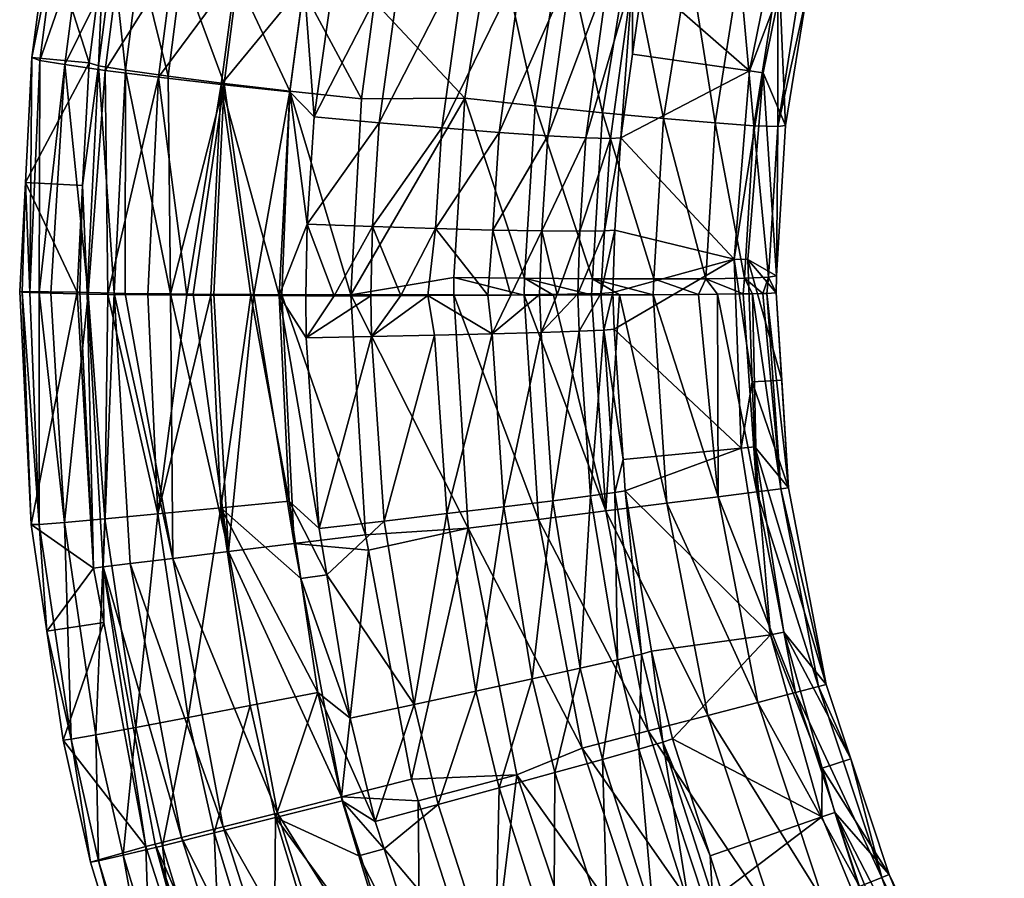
# Model space of a CAD drawing. Extents: x -0.182 to 0.135, y -0.168 to 0.
# Tile 2 of 256: x -0.18213 to -0.17555, y -0.04223 to -0.03649. Entities that reach past the tile are written whole.
import ezdxf

# ---------------------------------------------------------------- set-up
doc = ezdxf.new("R2010")
doc.units = 0
doc.layers.add('mesh', color=7, linetype='CONTINUOUS')

msp = doc.modelspace()

# ---------------------------------------------------------------- meshes
at = {"layer": 'mesh'}
mesh = msp.add_polyface(dxfattribs=at)
corners = [(-0.1818927, -0.0359369, -0.2759423), (-0.1819446, -0.0359141, -0.276412), (-0.181673, -0.0346017, -0.2763717), (-0.1807858, -0.0369195, -0.2746213), (-0.1810161, -0.0383289, -0.2747147), (-0.1812068, -0.0368704, -0.27483), (-0.1816763, -0.0383214, -0.275209), (-0.181833, -0.0367874, -0.2755226), (-0.1815632, -0.0368255, -0.2751368), (-0.1820046, -0.0383137, -0.275756), (-0.1819997, -0.0367586, -0.2759637), (-0.1820672, -0.0383105, -0.2759978), (-0.1820527, -0.0367407, -0.2764328), (-0.1820964, -0.037576, -0.2764489), (-0.1817278, -0.0359767, -0.2755007), (-0.1814599, -0.0360311, -0.2751146), (-0.1811058, -0.0360968, -0.2748079), (-0.1806873, -0.0361695, -0.2745996), (-0.1814421, -0.0345886, -0.2754548), (-0.1811796, -0.034671, -0.2750681), (-0.1808317, -0.0347721, -0.2747615), (-0.1804202, -0.0348857, -0.2745541), (-0.1816072, -0.0367945, -0.3209019), (-0.1816704, -0.0367751, -0.3204139), (-0.1817136, -0.0375947, -0.3203983), (-0.1810488, -0.0361478, -0.321778), (-0.1811413, -0.0368654, -0.3217583), (-0.1807669, -0.0369127, -0.3220747), (-0.1813327, -0.0360915, -0.3213787), (-0.1814272, -0.0368252, -0.3213593), (-0.1815111, -0.0360499, -0.3209209), (-0.1815732, -0.0360254, -0.3204323), (-0.1810546, -0.0347238, -0.3214228), (-0.1812286, -0.034662, -0.3209638), (-0.1815453, -0.0383234, -0.2750709), (-0.1816829, -0.0383117, -0.3208708), (-0.1815032, -0.038316, -0.3213279), (-0.1811266, -0.0383209, -0.3218193), (-0.1813011, -0.0346945, -0.3204718)]
mesh.append_faces([[corners[k] for k in face] for face in [(0, 1, 2, 2), (3, 4, 5, 5), (6, 7, 8, 8), (9, 10, 7, 7), (11, 12, 10, 10), (11, 13, 12, 12), (0, 12, 1, 1), (0, 10, 12, 12), (14, 10, 0, 0), (14, 7, 10, 10), (15, 7, 14, 14), (15, 8, 7, 7), (16, 8, 15, 15), (16, 5, 8, 8), (17, 5, 16, 16), (17, 3, 5, 5), (18, 14, 0, 0), (19, 15, 14, 14), (20, 16, 15, 15), (21, 17, 16, 16), (22, 23, 24, 24), (25, 26, 27, 27), (28, 26, 25, 25), (28, 29, 26, 26), (30, 29, 28, 28), (30, 22, 29, 29), (31, 22, 30, 30), (31, 23, 22, 22), (32, 28, 25, 25), (33, 30, 28, 28), (23, 12, 13, 13), (23, 1, 12, 12), (31, 1, 23, 23), (31, 2, 1, 1), (34, 8, 5, 5), (24, 35, 22, 22), (36, 29, 22, 22), (26, 37, 27, 27), (29, 37, 26, 26), (38, 31, 30, 30), (38, 2, 31, 31)]])
mesh = msp.add_polyface(dxfattribs=at)
corners = [(-0.1803988, -0.0383319, -0.2745536), (-0.1807858, -0.0369195, -0.2746213), (-0.1803264, -0.0369695, -0.2745235), (-0.1802305, -0.0362449, -0.2745026), (-0.1806873, -0.0361695, -0.2745996), (-0.1799707, -0.0350046, -0.2744589), (-0.1795617, -0.0359685, -0.2744913), (-0.1799891, -0.035889, -0.2744759), (-0.1792786, -0.0347809, -0.2744475), (-0.1801645, -0.0371362, -0.2745125), (-0.1797304, -0.0371754, -0.2745264), (-0.1802111, -0.0378539, -0.274529), (-0.1784484, -0.0361568, -0.2750995), (-0.1789273, -0.0372406, -0.2748452), (-0.1787705, -0.036106, -0.2748115), (-0.1786007, -0.0372631, -0.2751334), (-0.1791482, -0.0360422, -0.2746051), (-0.178507, -0.0349891, -0.2747695), (-0.1793106, -0.0372108, -0.2746393), (-0.1788755, -0.0348918, -0.2745626), (-0.179775, -0.0378699, -0.2745423), (-0.1799181, -0.0383274, -0.3223603), (-0.1798472, -0.0370168, -0.3223892), (-0.1803266, -0.0369642, -0.3222894), (-0.1807669, -0.0369127, -0.3220747), (-0.1805684, -0.038325, -0.3221927), (-0.1802387, -0.0362898, -0.3223086), (-0.1797618, -0.0363669, -0.3224077), (-0.1806766, -0.0362152, -0.3220943), (-0.1810488, -0.0361478, -0.321778), (-0.1799801, -0.0350328, -0.3223522), (-0.179511, -0.0351559, -0.3224495), (-0.1804107, -0.0349151, -0.3221389), (-0.1807763, -0.0348099, -0.3218226), (-0.1791556, -0.0370111, -0.3224454), (-0.1787577, -0.038216, -0.3223999), (-0.1786868, -0.0370623, -0.3224256), (-0.1789618, -0.0358182, -0.3224815), (-0.1785015, -0.0359146, -0.3224599), (-0.1788335, -0.0352781, -0.3225008)]
mesh.append_faces([[corners[k] for k in face] for face in [(0, 1, 2, 2), (3, 1, 4, 4), (3, 2, 1, 1), (5, 3, 4, 4), (6, 7, 8, 8), (6, 9, 7, 7), (10, 9, 6, 6), (10, 11, 9, 9), (12, 13, 14, 14), (15, 13, 12, 12), (14, 16, 17, 17), (14, 18, 16, 16), (13, 18, 14, 14), (16, 6, 19, 19), (16, 10, 6, 6), (18, 10, 16, 16), (18, 20, 10, 10), (21, 22, 23, 23), (24, 25, 23, 23), (26, 22, 27, 27), (26, 23, 22, 22), (28, 23, 26, 26), (28, 24, 23, 23), (29, 24, 28, 28), (30, 27, 31, 31), (30, 26, 27, 27), (32, 26, 30, 30), (32, 28, 26, 26), (33, 29, 28, 28), (34, 35, 36, 36), (37, 36, 38, 38), (37, 34, 36, 36), (39, 37, 38, 38), (7, 3, 5, 5), (9, 3, 7, 7), (9, 2, 3, 3), (11, 2, 9, 9), (31, 37, 39, 39), (27, 37, 31, 31), (27, 34, 37, 37), (27, 22, 34, 34)]])
mesh = msp.add_polyface(dxfattribs=at)
corners = [(-0.1781128, -0.0372775, -0.2763225), (-0.1780345, -0.0362092, -0.2758566), (-0.178035, -0.0367166, -0.2763034), (-0.1781824, -0.0372821, -0.275892), (-0.1779645, -0.036208, -0.276286), (-0.1777158, -0.0351557, -0.2762404), (-0.1783479, -0.0372772, -0.2754885), (-0.1781987, -0.0361918, -0.2754541), (-0.1786007, -0.0372631, -0.2751334), (-0.1784484, -0.0361568, -0.2750995), (-0.1770631, -0.0372017, -0.3209035), (-0.1770105, -0.0371952, -0.3204345), (-0.1768712, -0.0363267, -0.3204656), (-0.1786868, -0.0370623, -0.3224256), (-0.1783029, -0.0382193, -0.3222709), (-0.1782354, -0.0371088, -0.3222959), (-0.1769036, -0.0362003, -0.3209381), (-0.1768501, -0.0361957, -0.3204703), (-0.1770625, -0.0361818, -0.3213809), (-0.1772235, -0.0371956, -0.3213473), (-0.1773181, -0.0361411, -0.3217742), (-0.1774828, -0.0371773, -0.3217413), (-0.1776562, -0.0360807, -0.3220962), (-0.1778264, -0.0371478, -0.3220635), (-0.1780581, -0.0360037, -0.3223291), (-0.1785015, -0.0359146, -0.3224599), (-0.1767977, -0.0357467, -0.3209566), (-0.1767439, -0.0357432, -0.3204896), (-0.1769555, -0.0357225, -0.3213988), (-0.1772086, -0.0356717, -0.3217917), (-0.1775431, -0.0355973, -0.3221137), (-0.1779404, -0.0355032, -0.3223468), (-0.1783786, -0.0353949, -0.3224783), (-0.1772517, -0.0368283, -0.2947177), (-0.1770492, -0.0362919, -0.298207), (-0.1771612, -0.0368412, -0.298207), (-0.1769991, -0.0355894, -0.2947177), (-0.1769108, -0.035613, -0.298207)]
mesh.append_faces([[corners[k] for k in face] for face in [(0, 1, 2, 2), (0, 3, 1, 1), (1, 4, 2, 2), (1, 5, 4, 4), (1, 6, 7, 7), (3, 6, 1, 1), (7, 8, 9, 9), (6, 8, 7, 7), (10, 11, 12, 12), (13, 14, 15, 15), (16, 12, 17, 17), (16, 10, 12, 12), (18, 10, 16, 16), (18, 19, 10, 10), (20, 19, 18, 18), (20, 21, 19, 19), (22, 21, 20, 20), (22, 23, 21, 21), (24, 23, 22, 22), (24, 15, 23, 23), (25, 15, 24, 24), (25, 13, 15, 15), (26, 17, 27, 27), (26, 16, 17, 17), (28, 16, 26, 26), (28, 18, 16, 16), (29, 18, 28, 28), (29, 20, 18, 18), (30, 22, 20, 20), (31, 24, 22, 22), (32, 25, 24, 24), (33, 34, 35, 35), (36, 34, 33, 33), (36, 37, 34, 34), (34, 11, 35, 35), (34, 12, 11, 11), (37, 12, 34, 34), (37, 17, 12, 12), (2, 33, 0, 0), (4, 33, 2, 2), (4, 36, 33, 33)]])
mesh = msp.add_polyface(dxfattribs=at)
corners = [(-0.1805874, -0.0383313, -0.2745795), (-0.1807858, -0.0369195, -0.2746213), (-0.1803988, -0.0383319, -0.2745536), (-0.1808562, -0.0383298, -0.2746642), (-0.1810161, -0.0383289, -0.2747147), (-0.1819267, -0.0383161, -0.2755823), (-0.181833, -0.0367874, -0.2755226), (-0.1816763, -0.0383214, -0.275209), (-0.1820046, -0.0383137, -0.275756), (-0.1820672, -0.0383105, -0.2759978), (-0.1819997, -0.0367586, -0.2759637), (-0.1821173, -0.0383078, -0.2761911), (-0.1820964, -0.037576, -0.2764489), (-0.1820031, -0.0398611, -0.2760068), (-0.1818357, -0.0398482, -0.2755665), (-0.1807892, -0.0397513, -0.2746648), (-0.1812094, -0.0397915, -0.2748742), (-0.1803307, -0.0397062, -0.2745657), (-0.1807669, -0.0369127, -0.3220747), (-0.1809744, -0.0383222, -0.3219497), (-0.1808347, -0.0383232, -0.3220333), (-0.1805684, -0.038325, -0.3221927), (-0.1807366, -0.0400427, -0.3220442), (-0.1817136, -0.0375947, -0.3203983), (-0.1816704, -0.0367751, -0.3204139), (-0.1812068, -0.0368704, -0.27483), (-0.1812764, -0.0383265, -0.2748696), (-0.1815453, -0.0383234, -0.2750709), (-0.1815632, -0.0368255, -0.2751368), (-0.1821344, -0.0383042, -0.2764629), (-0.1820576, -0.0398625, -0.2764749), (-0.1815656, -0.0398246, -0.2751811), (-0.1817322, -0.0383096, -0.320642), (-0.1817492, -0.038308, -0.3204571), (-0.1816072, -0.0367945, -0.3209019), (-0.1816829, -0.0383117, -0.3208708), (-0.1815032, -0.038316, -0.3213279), (-0.1814292, -0.0383172, -0.3214556), (-0.1814272, -0.0368252, -0.3213593), (-0.1811266, -0.0383209, -0.3218193), (-0.1802979, -0.0399889, -0.3222594), (-0.1803817, -0.0383259, -0.3222653), (-0.1811099, -0.0400884, -0.3217276), (-0.1815755, -0.0401455, -0.3208721), (-0.1816397, -0.0401533, -0.3203848)]
mesh.append_faces([[corners[k] for k in face] for face in [(0, 1, 2, 2), (0, 3, 1, 1), (1, 3, 4, 4), (5, 6, 7, 7), (8, 6, 5, 5), (9, 10, 8, 8), (11, 12, 9, 9), (13, 9, 8, 8), (11, 9, 13, 13), (14, 5, 7, 7), (8, 5, 14, 14), (15, 3, 0, 0), (16, 4, 3, 3), (17, 15, 0, 0), (18, 19, 20, 20), (18, 20, 21, 21), (22, 21, 20, 20), (23, 24, 12, 12), (25, 4, 26, 26), (27, 25, 26, 26), (7, 28, 27, 27), (11, 29, 12, 12), (30, 29, 11, 11), (16, 27, 26, 26), (7, 27, 31, 31), (26, 4, 16, 16), (32, 23, 33, 33), (34, 35, 36, 36), (32, 35, 23, 23), (37, 38, 36, 36), (18, 39, 19, 19), (37, 39, 38, 38), (40, 41, 21, 21), (22, 19, 39, 39), (37, 42, 39, 39), (43, 36, 35, 35), (44, 32, 33, 33), (44, 35, 32, 32), (33, 29, 30, 30), (33, 12, 29, 29), (23, 12, 33, 33)]])
mesh = msp.add_polyface(dxfattribs=at)
corners = [(-0.1772313, -0.0383196, -0.3212029), (-0.177295, -0.0383205, -0.3213143), (-0.1772029, -0.0396438, -0.3213199), (-0.1770435, -0.0396238, -0.3208752), (-0.1771625, -0.0383181, -0.3210147), (-0.1771363, -0.0383168, -0.320873), (-0.1775934, -0.0383241, -0.3217684), (-0.1775452, -0.0382185, -0.3217164), (-0.1778911, -0.0382202, -0.3220387), (-0.1772847, -0.0382145, -0.321322), (-0.177124, -0.0382082, -0.3208775), (-0.1770631, -0.0372017, -0.3209035), (-0.1770721, -0.0382002, -0.3204076), (-0.1770105, -0.0371952, -0.3204345), (-0.1772235, -0.0371956, -0.3213473), (-0.1774828, -0.0371773, -0.3217413), (-0.1778264, -0.0371478, -0.3220635), (-0.1782354, -0.0371088, -0.3222959), (-0.1772517, -0.0368283, -0.2947177), (-0.1771612, -0.0368412, -0.298207), (-0.1773553, -0.0380883, -0.2947177), (-0.1772336, -0.0389087, -0.298207), (-0.1773085, -0.0393518, -0.2947177), (-0.177264, -0.0380904, -0.298207), (-0.1770367, -0.0388974, -0.3204052), (-0.1781128, -0.0372775, -0.2763225), (-0.1781522, -0.0378931, -0.2763389), (-0.1781576, -0.038557, -0.2763507), (-0.1780983, -0.0394285, -0.2763597), (-0.1769921, -0.0396173, -0.3204052), (-0.1770733, -0.0383134, -0.3204669), (-0.1774661, -0.0383229, -0.3216137), (-0.1774614, -0.0396763, -0.3217144), (-0.1778966, -0.038326, -0.3220313), (-0.1781657, -0.0383113, -0.2762619)]
mesh.append_faces([[corners[k] for k in face] for face in [(0, 1, 2, 2), (3, 4, 0, 0), (3, 5, 4, 4), (6, 7, 8, 8), (7, 1, 9, 9), (9, 4, 10, 10), (9, 0, 4, 4), (1, 0, 9, 9), (4, 5, 10, 10), (11, 12, 13, 13), (11, 10, 12, 12), (14, 10, 11, 11), (14, 9, 10, 10), (15, 9, 14, 14), (15, 7, 9, 9), (16, 7, 15, 15), (16, 8, 7, 7), (17, 8, 16, 16), (18, 19, 20, 20), (20, 21, 22, 22), (20, 23, 21, 21), (19, 23, 20, 20), (19, 12, 23, 23), (19, 13, 12, 12), (24, 21, 23, 23), (25, 20, 26, 26), (25, 18, 20, 20), (22, 27, 20, 20), (22, 28, 27, 27), (29, 30, 5, 5), (31, 2, 1, 1), (6, 32, 31, 31), (33, 32, 6, 6), (6, 8, 33, 33), (31, 7, 6, 6), (7, 31, 1, 1), (10, 30, 12, 12), (10, 5, 30, 30), (12, 30, 23, 23), (24, 23, 30, 30), (20, 34, 26, 26), (20, 27, 34, 34)]])
mesh = msp.add_polyface(dxfattribs=at)
corners = [(-0.1803307, -0.0397062, -0.2745657), (-0.1805874, -0.0383313, -0.2745795), (-0.1803988, -0.0383319, -0.2745536), (-0.1797811, -0.038606, -0.2745536), (-0.1797856, -0.0383321, -0.2745642), (-0.1795846, -0.038332, -0.2745912), (-0.1802176, -0.0386151, -0.2745407), (-0.1800302, -0.0383323, -0.2745315), (-0.1802204, -0.0383321, -0.2745382), (-0.1792775, -0.0397897, -0.2746765), (-0.179359, -0.0385964, -0.2746658), (-0.1789738, -0.0385867, -0.2748715), (-0.179697, -0.0398392, -0.2745645), (-0.1801309, -0.0398896, -0.2745519), (-0.179775, -0.0378699, -0.2745423), (-0.1802111, -0.0378539, -0.274529), (-0.1797304, -0.0371754, -0.2745264), (-0.1789273, -0.0372406, -0.2748452), (-0.1793534, -0.0378832, -0.2746548), (-0.1793106, -0.0372108, -0.2746393), (-0.1789686, -0.0378933, -0.2748606), (-0.1790023, -0.0383291, -0.2748517), (-0.1791556, -0.0370111, -0.3224454), (-0.1792301, -0.0382105, -0.3224185), (-0.1787577, -0.038216, -0.3223999), (-0.1803264, -0.0369695, -0.2745235), (-0.1799181, -0.0383274, -0.3223603), (-0.1792311, -0.0383274, -0.3224164), (-0.1798472, -0.0370168, -0.3223892), (-0.1794029, -0.0383314, -0.2746478), (-0.1803266, -0.0369642, -0.3222894), (-0.1803817, -0.0383259, -0.3222653), (-0.1805684, -0.038325, -0.3221927), (-0.1798203, -0.0399304, -0.3223603), (-0.1791334, -0.0398866, -0.3224164), (-0.1786647, -0.0398277, -0.3223978), (-0.1787586, -0.0383279, -0.3223978)]
mesh.append_faces([[corners[k] for k in face] for face in [(0, 1, 2, 2), (3, 4, 5, 5), (6, 4, 3, 3), (6, 7, 4, 4), (8, 7, 6, 6), (9, 10, 11, 11), (12, 3, 10, 10), (13, 6, 3, 3), (5, 4, 14, 14), (7, 8, 15, 15), (14, 15, 16, 16), (14, 7, 15, 15), (4, 7, 14, 14), (17, 18, 19, 19), (20, 18, 17, 17), (20, 21, 18, 18), (18, 14, 19, 19), (18, 5, 14, 14), (22, 23, 24, 24), (6, 2, 8, 8), (13, 2, 6, 6), (13, 0, 2, 2), (15, 2, 25, 25), (8, 2, 15, 15), (23, 26, 27, 27), (22, 26, 23, 23), (22, 28, 26, 26), (29, 3, 5, 5), (29, 10, 3, 3), (29, 11, 10, 10), (21, 11, 29, 29), (18, 21, 29, 29), (29, 5, 18, 18), (30, 31, 26, 26), (30, 32, 31, 31), (31, 33, 26, 26), (34, 35, 27, 27), (35, 36, 27, 27), (36, 23, 27, 27), (36, 24, 23, 23), (34, 27, 26, 26)]])
mesh = msp.add_polyface(dxfattribs=at)
corners = [(-0.1786458, -0.0385774, -0.2751598), (-0.1786575, -0.0383252, -0.2751661), (-0.178539, -0.0383237, -0.2752902), (-0.1789738, -0.0385867, -0.2748715), (-0.1788495, -0.0383277, -0.2749652), (-0.1790023, -0.0383291, -0.2748517), (-0.1783168, -0.039671, -0.275526), (-0.1783922, -0.0385691, -0.2755154), (-0.1782266, -0.0385622, -0.2759195), (-0.1785687, -0.0397033, -0.2751704), (-0.1788947, -0.0397435, -0.2748821), (-0.1786407, -0.0378995, -0.2751488), (-0.1781522, -0.0378931, -0.2763389), (-0.1782215, -0.0378994, -0.275908), (-0.1781128, -0.0372775, -0.2763225), (-0.1781824, -0.0372821, -0.275892), (-0.1783872, -0.0379016, -0.2755042), (-0.1783479, -0.0372772, -0.2754885), (-0.1786007, -0.0372631, -0.2751334), (-0.1789686, -0.0378933, -0.2748606), (-0.1789273, -0.0372406, -0.2748452), (-0.1782133, -0.0397709, -0.3222689), (-0.1783088, -0.0383273, -0.3222561), (-0.1785622, -0.0383278, -0.3223564), (-0.1787577, -0.038216, -0.3223999), (-0.1783029, -0.0382193, -0.3222709), (-0.1781222, -0.038327, -0.3221823), (-0.1782354, -0.0371088, -0.3222959), (-0.1778911, -0.0382202, -0.3220387), (-0.1786868, -0.0370623, -0.3224256), (-0.1784016, -0.0383209, -0.275516), (-0.1782469, -0.0383165, -0.2758573), (-0.1781657, -0.0383113, -0.2762619), (-0.1781576, -0.038557, -0.2763507), (-0.1778046, -0.0397195, -0.3220368), (-0.1778966, -0.038326, -0.3220313), (-0.1787586, -0.0383279, -0.3223978)]
mesh.append_faces([[corners[k] for k in face] for face in [(0, 1, 2, 2), (3, 1, 0, 0), (3, 4, 1, 1), (5, 4, 3, 3), (6, 7, 8, 8), (9, 0, 7, 7), (10, 3, 0, 0), (2, 1, 11, 11), (12, 13, 14, 14), (13, 15, 14, 14), (15, 16, 17, 17), (13, 16, 15, 15), (17, 11, 18, 18), (16, 11, 17, 17), (16, 2, 11, 11), (18, 19, 20, 20), (11, 19, 18, 18), (11, 4, 19, 19), (1, 4, 11, 11), (4, 5, 19, 19), (21, 22, 23, 23), (22, 24, 23, 23), (22, 25, 24, 24), (22, 26, 25, 25), (27, 25, 28, 28), (29, 24, 25, 25), (0, 30, 7, 7), (0, 2, 30, 30), (31, 7, 30, 30), (31, 8, 7, 7), (32, 8, 31, 31), (32, 33, 8, 8), (12, 31, 13, 13), (32, 31, 12, 12), (13, 30, 16, 16), (31, 30, 13, 13), (30, 2, 16, 16), (34, 35, 26, 26), (24, 36, 23, 23), (25, 35, 28, 28), (25, 26, 35, 35)]])
mesh = msp.add_polyface(dxfattribs=at)
corners = [(-0.1817897, -0.0412974, -0.2760182), (-0.1818438, -0.041304, -0.2764861), (-0.1819519, -0.0405751, -0.2764804), (-0.1820576, -0.0398625, -0.2764749), (-0.1821173, -0.0383078, -0.2761911), (-0.1820031, -0.0398611, -0.2760068), (-0.1820046, -0.0383137, -0.275756), (-0.1818357, -0.0398482, -0.2755665), (-0.1816763, -0.0383214, -0.275209), (-0.1815656, -0.0398246, -0.2751811), (-0.1812094, -0.0397915, -0.2748742), (-0.1808562, -0.0383298, -0.2746642), (-0.1807892, -0.0397513, -0.2746648), (-0.1816597, -0.0421205, -0.2764924), (-0.1816244, -0.0412687, -0.2755781), (-0.1816061, -0.042111, -0.2760247), (-0.1813581, -0.0412196, -0.2751928), (-0.1814427, -0.0420733, -0.2755847), (-0.1811796, -0.0420098, -0.2751994), (-0.181007, -0.0411531, -0.2748859), (-0.1808328, -0.0419243, -0.2748925), (-0.1805928, -0.0410734, -0.2746763), (-0.1808347, -0.0383232, -0.3220333), (-0.1809744, -0.0383222, -0.3219497), (-0.1807366, -0.0400427, -0.3220442), (-0.1815714, -0.0405182, -0.3203848), (-0.1815755, -0.0401455, -0.3208721), (-0.1816397, -0.0401533, -0.3203848), (-0.1812911, -0.0420155, -0.3203848), (-0.1813953, -0.0401234, -0.3213289), (-0.1807737, -0.0418844, -0.3217276), (-0.1811099, -0.0400884, -0.3217276), (-0.1810524, -0.041955, -0.3213289), (-0.1812284, -0.0419996, -0.3208721), (-0.1815453, -0.0383234, -0.2750709), (-0.1811266, -0.0383209, -0.3218193), (-0.1815032, -0.038316, -0.3213279), (-0.1814292, -0.0383172, -0.3214556), (-0.1816829, -0.0383117, -0.3208708), (-0.1817492, -0.038308, -0.3204571)]
mesh.append_faces([[corners[k] for k in face] for face in [(0, 1, 2, 2), (3, 4, 5, 5), (5, 6, 7, 7), (7, 8, 9, 9), (10, 11, 12, 12), (0, 13, 1, 1), (14, 15, 0, 0), (16, 17, 14, 14), (16, 18, 17, 17), (19, 18, 16, 16), (19, 20, 18, 18), (21, 20, 19, 19), (5, 2, 3, 3), (5, 0, 2, 2), (7, 0, 5, 5), (7, 14, 0, 0), (9, 14, 7, 7), (9, 16, 14, 14), (10, 16, 9, 9), (10, 19, 16, 16), (12, 19, 10, 10), (12, 21, 19, 19), (22, 23, 24, 24), (25, 26, 27, 27), (25, 28, 26, 26), (29, 30, 31, 31), (29, 32, 30, 30), (26, 32, 29, 29), (26, 33, 32, 32), (28, 33, 26, 26), (25, 1, 28, 28), (25, 2, 1, 1), (27, 2, 25, 25), (27, 3, 2, 2), (9, 34, 10, 10), (35, 31, 24, 24), (29, 36, 26, 26), (31, 36, 29, 29), (37, 36, 31, 31), (27, 26, 38, 38), (39, 3, 27, 27)]])
mesh = msp.add_polyface(dxfattribs=at)
corners = [(-0.180254, -0.0402228, -0.2745702), (-0.1807892, -0.0397513, -0.2746648), (-0.1803307, -0.0397062, -0.2745657), (-0.1801409, -0.0409852, -0.274577), (-0.1805928, -0.0410734, -0.2746763), (-0.1804238, -0.0418222, -0.2746829), (-0.1808328, -0.0419243, -0.2748925), (-0.1799776, -0.0417096, -0.2745834), (-0.1794953, -0.0410652, -0.2745752), (-0.1799227, -0.0411567, -0.274563), (-0.1800802, -0.0401985, -0.2745546), (-0.1792775, -0.0397897, -0.2746765), (-0.1789738, -0.0385867, -0.2748715), (-0.1788947, -0.0397435, -0.2748821), (-0.179697, -0.0398392, -0.2745645), (-0.179359, -0.0385964, -0.2746658), (-0.1801309, -0.0398896, -0.2745519), (-0.1797811, -0.038606, -0.2745536), (-0.1790821, -0.040976, -0.2746871), (-0.1793338, -0.0417339, -0.2745811), (-0.1789257, -0.0416229, -0.2746929), (-0.1797559, -0.0418477, -0.2745691), (-0.1796972, -0.0420306, -0.2745707), (-0.1799807, -0.0416834, -0.3222594), (-0.1795143, -0.0415653, -0.3223603), (-0.179801, -0.0400334, -0.3223603), (-0.1802979, -0.0399889, -0.3222594), (-0.1805684, -0.038325, -0.3221927), (-0.1807366, -0.0400427, -0.3220442), (-0.1794676, -0.0417103, -0.3223603), (-0.1798203, -0.0399304, -0.3223603), (-0.1804091, -0.041792, -0.3220442), (-0.1811099, -0.0400884, -0.3217276), (-0.1807737, -0.0418844, -0.3217276), (-0.1803817, -0.0383259, -0.3222653), (-0.1788082, -0.0415353, -0.3224164), (-0.1791334, -0.0398866, -0.3224164), (-0.1799181, -0.0383274, -0.3223603)]
mesh.append_faces([[corners[k] for k in face] for face in [(0, 1, 2, 2), (0, 3, 1, 1), (4, 5, 6, 6), (3, 4, 1, 1), (3, 5, 4, 4), (7, 5, 3, 3), (8, 9, 10, 10), (11, 12, 13, 13), (14, 15, 11, 11), (16, 17, 14, 14), (18, 11, 13, 13), (8, 11, 18, 18), (8, 14, 11, 11), (10, 14, 8, 8), (10, 16, 14, 14), (19, 18, 20, 20), (19, 8, 18, 18), (21, 8, 19, 19), (21, 9, 8, 8), (22, 21, 19, 19), (23, 24, 25, 25), (26, 27, 28, 28), (23, 29, 24, 24), (26, 25, 30, 30), (26, 23, 25, 25), (28, 23, 26, 26), (28, 31, 23, 23), (32, 31, 28, 28), (32, 33, 31, 31), (10, 2, 16, 16), (10, 0, 2, 2), (9, 0, 10, 10), (9, 3, 0, 0), (21, 3, 9, 9), (21, 7, 3, 3), (34, 26, 30, 30), (35, 24, 29, 29), (36, 24, 35, 35), (36, 25, 24, 24), (36, 30, 25, 25), (37, 30, 36, 36)]])
mesh = msp.add_polyface(dxfattribs=at)
corners = [(-0.1782266, -0.0385622, -0.2759195), (-0.1781576, -0.038557, -0.2763507), (-0.1780983, -0.0394285, -0.2763597), (-0.1781524, -0.0396484, -0.2759303), (-0.1780841, -0.0396367, -0.2763618), (-0.1783168, -0.039671, -0.275526), (-0.1785687, -0.0397033, -0.2751704), (-0.1783922, -0.0385691, -0.2755154), (-0.1788947, -0.0397435, -0.2748821), (-0.1786458, -0.0385774, -0.2751598), (-0.1779746, -0.0407283, -0.2759411), (-0.1779077, -0.0407102, -0.2763728), (-0.1781362, -0.0407664, -0.2755366), (-0.1783841, -0.0408225, -0.2751809), (-0.1787051, -0.0408936, -0.2748926), (-0.1770435, -0.0396238, -0.3208752), (-0.1772313, -0.0383196, -0.3212029), (-0.1772029, -0.0396438, -0.3213199), (-0.1769921, -0.0396173, -0.3204052), (-0.1771363, -0.0383168, -0.320873), (-0.1778046, -0.0397195, -0.3220368), (-0.1781222, -0.038327, -0.3221823), (-0.1782133, -0.0397709, -0.3222689), (-0.1783088, -0.0383273, -0.3222561), (-0.1779305, -0.0412423, -0.3222689), (-0.1786647, -0.0398277, -0.3223978), (-0.1775318, -0.0411385, -0.3220368), (-0.1771971, -0.0410513, -0.3217144), (-0.1774614, -0.0396763, -0.3217144), (-0.1769449, -0.0409857, -0.3213199), (-0.1767895, -0.0409452, -0.3208752), (-0.1767393, -0.0409321, -0.3204052), (-0.1773085, -0.0393518, -0.2947177), (-0.1772175, -0.039343, -0.298207), (-0.1771119, -0.0406007, -0.2947177), (-0.1772336, -0.0389087, -0.298207), (-0.1770226, -0.0405812, -0.298207), (-0.1770367, -0.0388974, -0.3204052), (-0.1778966, -0.038326, -0.3220313), (-0.1770733, -0.0383134, -0.3204669), (-0.1774661, -0.0383229, -0.3216137), (-0.1787586, -0.0383279, -0.3223978), (-0.1785622, -0.0383278, -0.3223564), (-0.1783707, -0.0413569, -0.3223978), (-0.1791334, -0.0398866, -0.3224164)]
mesh.append_faces([[corners[k] for k in face] for face in [(0, 1, 2, 2), (3, 2, 4, 4), (3, 0, 2, 2), (5, 0, 3, 3), (6, 7, 5, 5), (8, 9, 6, 6), (10, 4, 11, 11), (10, 3, 4, 4), (12, 3, 10, 10), (12, 5, 3, 3), (13, 5, 12, 12), (13, 6, 5, 5), (14, 6, 13, 13), (14, 8, 6, 6), (15, 16, 17, 17), (18, 19, 15, 15), (20, 21, 22, 22), (21, 23, 22, 22), (24, 22, 25, 25), (26, 20, 22, 22), (27, 28, 20, 20), (29, 17, 28, 28), (30, 15, 17, 17), (31, 15, 30, 30), (31, 18, 15, 15), (32, 33, 34, 34), (32, 35, 33, 33), (33, 36, 34, 34), (18, 35, 37, 37), (18, 33, 35, 35), (31, 33, 18, 18), (31, 36, 33, 33), (34, 4, 32, 32), (34, 11, 4, 4), (4, 2, 32, 32), (38, 20, 28, 28), (37, 39, 18, 18), (40, 28, 17, 17), (22, 41, 25, 25), (42, 41, 22, 22), (43, 25, 44, 44)]])
mesh = msp.add_polyface(dxfattribs=at)
corners = [(-0.1778322, -0.0413172, -0.275947), (-0.1777663, -0.0412956, -0.2763788), (-0.1775153, -0.0420776, -0.2763868), (-0.1790821, -0.040976, -0.2746871), (-0.1788947, -0.0397435, -0.2748821), (-0.1787051, -0.0408936, -0.2748926), (-0.1779077, -0.0407102, -0.2763728), (-0.1779746, -0.0407283, -0.2759411), (-0.1779917, -0.0413637, -0.2755424), (-0.1781362, -0.0407664, -0.2755366), (-0.1782364, -0.0414328, -0.2751866), (-0.1783841, -0.0408225, -0.2751809), (-0.1785534, -0.0415208, -0.2748983), (-0.1789257, -0.0416229, -0.2746929), (-0.1776546, -0.0424125, -0.2755526), (-0.177892, -0.0425044, -0.2751967), (-0.1781995, -0.0426219, -0.2749083), (-0.1785608, -0.0427588, -0.274703), (-0.1763668, -0.0422227, -0.3208752), (-0.1763187, -0.0422033, -0.3204052), (-0.1765748, -0.0414295, -0.3204052), (-0.1767895, -0.0409452, -0.3208752), (-0.1767393, -0.0409321, -0.3204052), (-0.1769449, -0.0409857, -0.3213199), (-0.1771971, -0.0410513, -0.3217144), (-0.1765157, -0.0422829, -0.3213199), (-0.1775318, -0.0411385, -0.3220368), (-0.1767573, -0.0423806, -0.3217144), (-0.1779305, -0.0412423, -0.3222689), (-0.1770779, -0.0425103, -0.3220368), (-0.1783707, -0.0413569, -0.3223978), (-0.1774598, -0.0426648, -0.3222689), (-0.1786647, -0.0398277, -0.3223978), (-0.1782133, -0.0397709, -0.3222689), (-0.1778046, -0.0397195, -0.3220368), (-0.1774614, -0.0396763, -0.3217144), (-0.1772029, -0.0396438, -0.3213199), (-0.1767683, -0.0418174, -0.2947177), (-0.1767658, -0.0414905, -0.298207), (-0.176682, -0.0417874, -0.298207), (-0.1771119, -0.0406007, -0.2947177), (-0.1770226, -0.0405812, -0.298207), (-0.1788082, -0.0415353, -0.3224164), (-0.1778815, -0.0428353, -0.3223978), (-0.1791334, -0.0398866, -0.3224164)]
mesh.append_faces([[corners[k] for k in face] for face in [(0, 1, 2, 2), (3, 4, 5, 5), (0, 6, 1, 1), (0, 7, 6, 6), (8, 7, 0, 0), (8, 9, 7, 7), (10, 9, 8, 8), (10, 11, 9, 9), (12, 11, 10, 10), (12, 5, 11, 11), (13, 5, 12, 12), (13, 3, 5, 5), (14, 8, 0, 0), (15, 10, 8, 8), (16, 12, 10, 10), (17, 13, 12, 12), (18, 19, 20, 20), (21, 20, 22, 22), (21, 18, 20, 20), (23, 18, 21, 21), (24, 25, 23, 23), (26, 27, 24, 24), (28, 29, 26, 26), (30, 31, 28, 28), (28, 32, 30, 30), (26, 33, 28, 28), (24, 34, 26, 26), (23, 35, 24, 24), (21, 36, 23, 23), (37, 38, 39, 39), (40, 38, 37, 37), (40, 41, 38, 38), (20, 41, 22, 22), (20, 38, 41, 41), (19, 38, 20, 20), (19, 39, 38, 38), (37, 1, 40, 40), (37, 2, 1, 1), (1, 6, 40, 40), (42, 43, 30, 30), (30, 44, 42, 42)]])
mesh = msp.add_polyface(dxfattribs=at)
corners = [(-0.1770711, -0.0433505, -0.2759673), (-0.1774364, -0.0423236, -0.2763894), (-0.1770102, -0.0433171, -0.2763996), (-0.1775, -0.0423512, -0.2759573), (-0.1772194, -0.0434262, -0.2755624), (-0.1774472, -0.04354, -0.2752064), (-0.1776546, -0.0424125, -0.2755526), (-0.176545, -0.0443124, -0.2759769), (-0.1766857, -0.0444017, -0.2755719), (-0.1769019, -0.0445368, -0.2752157), (-0.1769449, -0.0409857, -0.3213199), (-0.1765157, -0.0422829, -0.3213199), (-0.1763668, -0.0422227, -0.3208752), (-0.1771971, -0.0410513, -0.3217144), (-0.1767573, -0.0423806, -0.3217144), (-0.1775318, -0.0411385, -0.3220368), (-0.1770779, -0.0425103, -0.3220368), (-0.1779305, -0.0412423, -0.3222689), (-0.1774598, -0.0426648, -0.3222689), (-0.1762339, -0.0428753, -0.298207), (-0.1758197, -0.0436547, -0.298207), (-0.1758391, -0.0436819, -0.2964619), (-0.1758841, -0.0437255, -0.2947177), (-0.1763164, -0.0429147, -0.2947177), (-0.176682, -0.0417874, -0.298207), (-0.1767683, -0.0418174, -0.2947177), (-0.1763187, -0.0422033, -0.3204052), (-0.1757374, -0.0434094, -0.3204052), (-0.1757789, -0.0435321, -0.3093061), (-0.1761881, -0.0440009, -0.2855086), (-0.1775153, -0.0420776, -0.2763868), (-0.1755475, -0.0438736, -0.3204104), (-0.1757788, -0.0434327, -0.3208368), (-0.1755944, -0.0438664, -0.3208372), (-0.1759605, -0.0439686, -0.3216533), (-0.1759224, -0.0435138, -0.3213199), (-0.1761493, -0.0436419, -0.3217144), (-0.1757327, -0.043905, -0.3212669), (-0.1768092, -0.0440145, -0.3222689), (-0.1764505, -0.043812, -0.3220368), (-0.1755844, -0.0439974, -0.3093113)]
mesh.append_faces([[corners[k] for k in face] for face in [(0, 1, 2, 2), (0, 3, 1, 1), (4, 3, 0, 0), (5, 6, 4, 4), (7, 0, 2, 2), (8, 4, 0, 0), (9, 5, 4, 4), (10, 11, 12, 12), (13, 14, 11, 11), (15, 16, 14, 14), (17, 18, 16, 16), (19, 20, 21, 21), (21, 22, 23, 23), (23, 19, 21, 21), (23, 24, 19, 19), (25, 24, 23, 23), (26, 27, 28, 28), (28, 24, 26, 26), (28, 19, 24, 24), (20, 19, 28, 28), (23, 22, 29, 29), (2, 23, 29, 29), (1, 23, 2, 2), (1, 25, 23, 23), (1, 30, 25, 25), (31, 32, 33, 33), (27, 32, 31, 31), (34, 35, 36, 36), (32, 35, 37, 37), (33, 32, 37, 37), (38, 16, 18, 18), (39, 16, 38, 38), (39, 14, 16, 16), (36, 14, 39, 39), (36, 11, 14, 14), (35, 11, 36, 36), (35, 12, 11, 11), (32, 12, 35, 35), (32, 26, 12, 12), (27, 26, 32, 32), (28, 27, 31, 31), (31, 40, 28, 28)]])
mesh = msp.add_polyface(dxfattribs=at)
corners = [(-0.1800365, -0.0430914, -0.274694), (-0.1796032, -0.0429375, -0.2745942), (-0.1792226, -0.0438634, -0.2746023), (-0.1817897, -0.0412974, -0.2760182), (-0.1816061, -0.042111, -0.2760247), (-0.1816597, -0.0421205, -0.2764924), (-0.1816244, -0.0412687, -0.2755781), (-0.1814427, -0.0420733, -0.2755847), (-0.1811853, -0.0434898, -0.2760356), (-0.1810264, -0.0434369, -0.2755958), (-0.1811796, -0.0420098, -0.2751994), (-0.1807707, -0.043349, -0.2752107), (-0.1808328, -0.0419243, -0.2748925), (-0.1804339, -0.0432314, -0.2749038), (-0.1804238, -0.0418222, -0.2746829), (-0.1798651, -0.0420784, -0.2745866), (-0.1799776, -0.0417096, -0.2745834), (-0.1796972, -0.0420306, -0.2745707), (-0.1793338, -0.0417339, -0.2745811), (-0.1789568, -0.0429079, -0.2745915), (-0.1793665, -0.0430611, -0.2745797), (-0.1794527, -0.0433245, -0.3222594), (-0.1790049, -0.0431486, -0.3223603), (-0.1794676, -0.0417103, -0.3223603), (-0.1789202, -0.0433297, -0.3223603), (-0.1799807, -0.0416834, -0.3222594), (-0.1804091, -0.041792, -0.3220442), (-0.179864, -0.0434862, -0.3220442), (-0.1807737, -0.0418844, -0.3217276), (-0.1802141, -0.0436237, -0.3217276), (-0.1810524, -0.041955, -0.3213289), (-0.1804817, -0.0437289, -0.3213289), (-0.1812284, -0.0419996, -0.3208721), (-0.1806507, -0.0437953, -0.3208721), (-0.1808589, -0.043359, -0.3203848), (-0.1812911, -0.0420155, -0.3203848), (-0.1797559, -0.0418477, -0.2745691), (-0.1790544, -0.0437889, -0.2745862), (-0.1818438, -0.041304, -0.2764861), (-0.1812408, -0.0434943, -0.276503), (-0.1788082, -0.0415353, -0.3224164)]
mesh.append_faces([[corners[k] for k in face] for face in [(0, 1, 2, 2), (3, 4, 5, 5), (6, 7, 4, 4), (7, 8, 4, 4), (7, 9, 8, 8), (10, 9, 7, 7), (10, 11, 9, 9), (12, 11, 10, 10), (12, 13, 11, 11), (14, 13, 12, 12), (14, 0, 13, 13), (14, 1, 0, 0), (14, 15, 1, 1), (16, 15, 14, 14), (17, 18, 19, 19), (20, 17, 19, 19), (21, 22, 23, 23), (21, 24, 22, 22), (25, 21, 23, 23), (26, 21, 25, 25), (26, 27, 21, 21), (28, 27, 26, 26), (28, 29, 27, 27), (30, 29, 28, 28), (30, 31, 29, 29), (32, 31, 30, 30), (32, 33, 31, 31), (34, 33, 32, 32), (35, 34, 32, 32), (17, 16, 36, 36), (17, 15, 16, 16), (20, 15, 17, 17), (20, 1, 15, 15), (37, 1, 20, 20), (37, 2, 1, 1), (35, 38, 5, 5), (4, 39, 5, 5), (4, 8, 39, 39), (39, 34, 35, 35), (35, 5, 39, 39), (40, 23, 22, 22)]])
mesh = msp.add_polyface(dxfattribs=at)
corners = [(-0.17847, -0.0440425, -0.2746015), (-0.1788636, -0.0442339, -0.2745901), (-0.1790544, -0.0437889, -0.2745862), (-0.1775, -0.0423512, -0.2759573), (-0.1775153, -0.0420776, -0.2763868), (-0.1774364, -0.0423236, -0.2763894), (-0.1778322, -0.0413172, -0.275947), (-0.1776546, -0.0424125, -0.2755526), (-0.177892, -0.0425044, -0.2751967), (-0.1779917, -0.0413637, -0.2755424), (-0.1781995, -0.0426219, -0.2749083), (-0.1782364, -0.0414328, -0.2751866), (-0.1785608, -0.0427588, -0.274703), (-0.1785534, -0.0415208, -0.2748983), (-0.1789568, -0.0429079, -0.2745915), (-0.1789257, -0.0416229, -0.2746929), (-0.1793338, -0.0417339, -0.2745811), (-0.1793665, -0.0430611, -0.2745797), (-0.1772194, -0.0434262, -0.2755624), (-0.1774472, -0.04354, -0.2752064), (-0.1777425, -0.0436861, -0.2749181), (-0.1780896, -0.0438566, -0.2747128), (-0.1771822, -0.0447104, -0.2749274), (-0.1775117, -0.0449133, -0.2747223), (-0.1778729, -0.0451347, -0.2746112), (-0.1794527, -0.0433245, -0.3222594), (-0.1787222, -0.044886, -0.3222594), (-0.1789202, -0.0433297, -0.3223603), (-0.1783707, -0.0413569, -0.3223978), (-0.1778815, -0.0428353, -0.3223978), (-0.1774598, -0.0426648, -0.3222689), (-0.1792226, -0.0438634, -0.2746023), (-0.178288, -0.0454207, -0.2746061), (-0.1783001, -0.0446551, -0.3223603), (-0.1775456, -0.0445774, -0.3224002), (-0.177404, -0.0447904, -0.322368), (-0.1774789, -0.0443926, -0.3224227), (-0.1776167, -0.0444704, -0.3224164), (-0.178291, -0.0430716, -0.3224164), (-0.1772053, -0.0442381, -0.3223978), (-0.1770454, -0.0442715, -0.3223713), (-0.1788082, -0.0415353, -0.3224164), (-0.1791144, -0.0441266, -0.2746047), (-0.1780121, -0.0447275, -0.3223783), (-0.178135, -0.0447599, -0.3223682), (-0.1790049, -0.0431486, -0.3223603)]
mesh.append_faces([[corners[k] for k in face] for face in [(0, 1, 2, 2), (3, 4, 5, 5), (3, 6, 4, 4), (7, 6, 3, 3), (8, 9, 7, 7), (10, 11, 8, 8), (12, 13, 10, 10), (14, 15, 12, 12), (14, 16, 15, 15), (17, 0, 2, 2), (18, 7, 3, 3), (19, 8, 7, 7), (20, 8, 19, 19), (20, 10, 8, 8), (21, 10, 20, 20), (21, 12, 10, 10), (0, 12, 21, 21), (0, 14, 12, 12), (17, 14, 0, 0), (22, 20, 19, 19), (23, 20, 22, 22), (23, 21, 20, 20), (24, 0, 21, 21), (25, 26, 27, 27), (28, 29, 30, 30), (1, 31, 2, 2), (32, 1, 0, 0), (26, 33, 27, 27), (34, 35, 36, 36), (34, 36, 37, 37), (36, 38, 37, 37), (39, 38, 36, 36), (39, 29, 38, 38), (40, 30, 29, 29), (41, 38, 29, 29), (32, 42, 1, 1), (27, 37, 38, 38), (27, 43, 37, 37), (44, 43, 27, 27), (27, 33, 44, 44), (38, 45, 27, 27), (41, 45, 38, 38)]])

doc.saveas('drawing.dxf')
